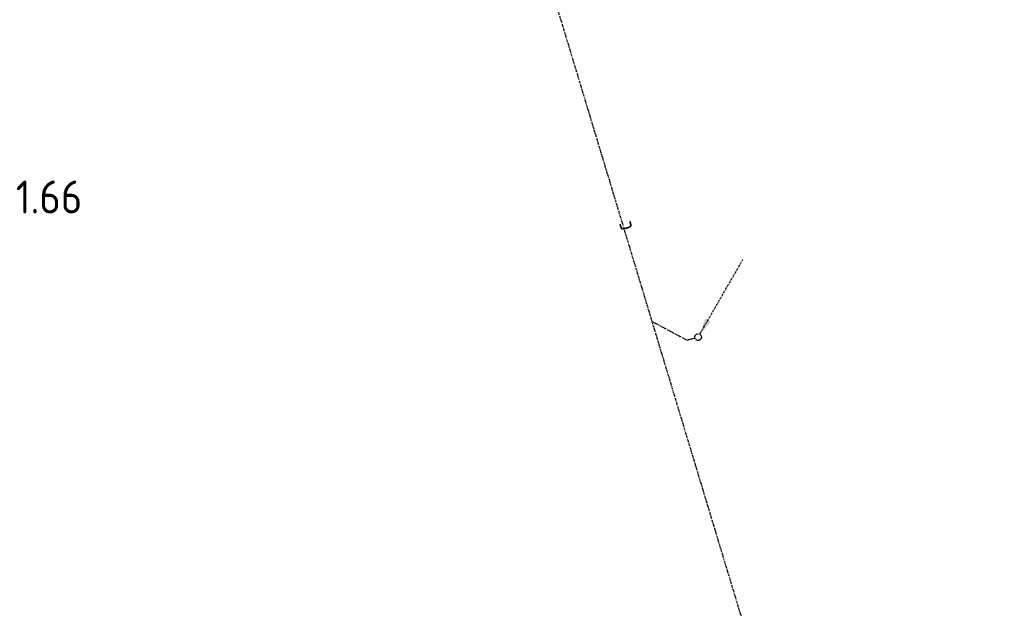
# Model space of a CAD drawing. Header units: millimetres. Extents: x -2733 to 48660, y -299 to 65852.
# Tile 27 of 44: x 41719 to 46936, y 16171 to 19289. Entities that reach past the tile are written whole.
import ezdxf
from ezdxf.enums import TextEntityAlignment as Align

# ---------------------------------------------------------------- set-up
doc = ezdxf.new("R2010")
doc.units = ezdxf.units.MM
doc.linetypes.add('2322102', pattern=[45, 5, -2, 5, -2, 5, -2, 5, -2, 5, -2, 5, -5])
doc.linetypes.add('2322102_a', pattern=[19.5, 3, -2, 5, -2, 3, -4.5])
for name, color, linetype in [('bTuwkundig', 7, 'Continuous'), ('WL5627--', 4, '2322102'), ('WL570---_APP', 2, 'Continuous')]:
    doc.layers.add(name, color=color, linetype=linetype)
doc.styles.add('STABICAD-018', font='ISOCP.SHX', dxfattribs={"height": 90})
doc.styles.add('STABICAD-035', font='ISOCP.SHX', dxfattribs={"height": 175})

# ---------------------------------------------------------------- blocks, each defined once
blk = doc.blocks.new('*U955')
at = {"linetype": '2322102'}
blk.add_hatch(color=2, dxfattribs=at).paths.add_polyline_path([(8.8, 15.2), (37.3, 99.7), (67.7, 82.2)], flags=0)
at = {"color": 2, "linetype": '2322102_a'}
blk.add_line((8.8, 15.2, 3000), (236.2, 409.2, 3000), dxfattribs=at)
at = {"color": 0, "linetype": '2322102'}
blk.add_line((0, 0), (0, 0, 3000), dxfattribs=at)
blk.add_circle((0, 0, 3000), 17.5, dxfattribs=at)
at = {"color": 2, "linetype": '2322102'}
blk.add_circle((0, 0, 3000), 17.5, dxfattribs=at)
at = {"layer": 'WL570---_APP', "color": 2, "style": 'STABICAD-018'}
for tag, p in [('SECTIONCODE', (45313.7, 17757.5, 1499.5)), ('POSITIONCODE', (45313.7, 17757.5, 1499.5)), ('CODE', (45313.7, 17707.5)), ('FLOORCODE', (45363.7, 17607.5))]:
    blk.add_attdef(tag, p, '', height=1.2, dxfattribs=at)

msp = doc.modelspace()

# ---------------------------------------------------------------- linework, layer by layer
at = {"layer": 'WL5627--', "linetype": '2322102'}
for p, q in [((46936.2, 11516.4), (44057.6, 21040.9)), ((45070.2, 17690.6), (45257.1, 17590.4)), ((45296.9, 17602.4), (45257.1, 17590.4))]:
    msp.add_line(p, q, dxfattribs=at)

# ---------------------------------------------------------------- block references
msp.add_blockref('*U955', (45313.7, 17607.5), dxfattribs=at)

# ---------------------------------------------------------------- texts
at = {"layer": 'bTuwkundig', "color": 3, "style": 'STABICAD-035'}
msp.add_text('1.66', height=175, dxfattribs=at).set_placement((41697.9, 18262.4, -500))
at = {"layer": 'WL5627--', "color": 2, "style": 'STABICAD-018'}
msp.add_text('c', height=90, rotation=106.8162, dxfattribs=at).set_placement((44918.3, 18193.1), align=Align.MIDDLE_CENTER)

doc.saveas('drawing.dxf')
